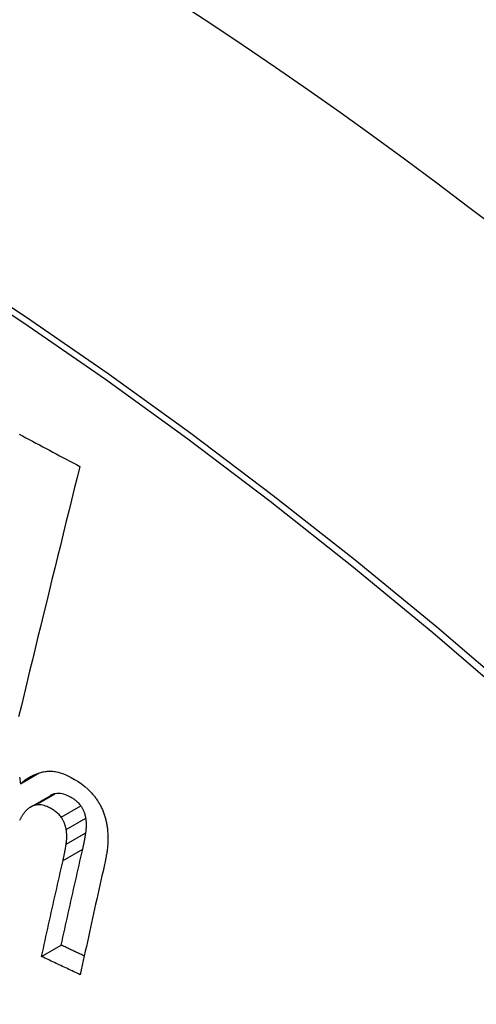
# Model space of a CAD drawing. Header units: inches. Extents: x 23 to 567, y 61 to 264.
# Tile 166 of 256: x 518.7 to 518.835, y 223.246 to 223.538. Entities that reach past the tile are written whole.
import ezdxf

# ---------------------------------------------------------------- set-up
doc = ezdxf.new("R2010")
doc.units = ezdxf.units.IN
doc.header["$MEASUREMENT"] = 0
doc.layers.add('Visible Edges(ANSI)', color=7, linetype='Continuous', lineweight=25)
doc.layers.add('Visible Tangent Edges(ANSI)', color=7, linetype='Continuous', lineweight=25)

msp = doc.modelspace()

# ---------------------------------------------------------------- linework, layer by layer
at = {"layer": 'Visible Edges(ANSI)'}
for p, q in [((518.69988, 223.31137), (518.70543, 223.31457)), ((518.70283, 223.30447), (518.70868, 223.30784)), ((518.70614, 223.26018), (518.71196, 223.26355))]:
    msp.add_line(p, q, dxfattribs=at)
at = {"layer": 'Visible Edges(ANSI)', "flags": 128}
for points in [[(518.6995, 223.41501), (518.70049, 223.41448), (518.70149, 223.41394), (518.70249, 223.41341), (518.70348, 223.41287), (518.70448, 223.41234), (518.70548, 223.41181), (518.70648, 223.41127), (518.70748, 223.41074), (518.70847, 223.41021), (518.70947, 223.40967), (518.71047, 223.40914), (518.71147, 223.40861), (518.71247, 223.40808), (518.71347, 223.40755), (518.71447, 223.40701), (518.71548, 223.40648), (518.71648, 223.40595), (518.71748, 223.40542)], [(518.71748, 223.40542), (518.71666, 223.40211), (518.71584, 223.39879), (518.71502, 223.39546), (518.71419, 223.39212), (518.71336, 223.38876), (518.71253, 223.3854), (518.7117, 223.38203), (518.71087, 223.37865), (518.71004, 223.37526), (518.70921, 223.37187), (518.70838, 223.36848), (518.70755, 223.36508), (518.70672, 223.36168), (518.70589, 223.35828), (518.70506, 223.35488), (518.70424, 223.35148), (518.70342, 223.34809), (518.70259, 223.3447), (518.70177, 223.34131), (518.70096, 223.33793), (518.70015, 223.33456), (518.69934, 223.33119)], [(518.69959, 223.31338), (518.69967, 223.31298), (518.69973, 223.31258), (518.69979, 223.31217), (518.69983, 223.31177), (518.69988, 223.31137)], [(518.69988, 223.31137), (518.70011, 223.31158), (518.70034, 223.31178), (518.70058, 223.31198), (518.70082, 223.31217), (518.70106, 223.31236), (518.70131, 223.31254), (518.70156, 223.31271), (518.70181, 223.31288), (518.70207, 223.31304), (518.70232, 223.3132), (518.70258, 223.31335), (518.70285, 223.31349), (518.70311, 223.31363), (518.70338, 223.31376), (518.70365, 223.31389), (518.70392, 223.31401), (518.7042, 223.31412), (518.70447, 223.31423), (518.70475, 223.31434), (518.70503, 223.31444), (518.70532, 223.31453), (518.7056, 223.31462), (518.70589, 223.31471), (518.70618, 223.31479)], [(518.70618, 223.31479), (518.7065, 223.31487), (518.70683, 223.31494), (518.70716, 223.315), (518.70749, 223.31504), (518.70783, 223.31508), (518.70816, 223.3151), (518.7085, 223.31511), (518.70884, 223.31511), (518.70918, 223.31509), (518.70952, 223.31507), (518.70986, 223.31503), (518.71021, 223.31498), (518.7106, 223.31491), (518.7111, 223.3148), (518.71168, 223.31464), (518.71235, 223.31442), (518.71311, 223.31412), (518.71396, 223.31375), (518.7149, 223.31327), (518.71592, 223.31269), (518.71695, 223.31204), (518.71795, 223.31133), (518.71894, 223.31056), (518.71989, 223.30973)], [(518.71989, 223.30973), (518.72009, 223.30954), (518.72029, 223.30935), (518.72049, 223.30916), (518.72068, 223.30896), (518.72087, 223.30875), (518.72106, 223.30855), (518.72125, 223.30834), (518.72143, 223.30813), (518.72161, 223.30791), (518.72179, 223.30769), (518.72196, 223.30747), (518.72213, 223.30724), (518.7223, 223.30701), (518.72246, 223.30678), (518.72262, 223.30654), (518.72278, 223.3063), (518.72294, 223.30606), (518.72309, 223.30582), (518.72323, 223.30557), (518.72338, 223.30532), (518.72352, 223.30506), (518.72365, 223.3048), (518.72379, 223.30454), (518.72392, 223.30427)], [(518.71018, 223.30844), (518.71011, 223.30842), (518.71005, 223.3084), (518.70998, 223.30839), (518.70992, 223.30837), (518.70985, 223.30835), (518.70979, 223.30833), (518.70972, 223.30831), (518.70966, 223.30829), (518.7096, 223.30827), (518.70953, 223.30824), (518.70947, 223.30822), (518.70941, 223.3082), (518.70935, 223.30817), (518.70928, 223.30815), (518.70922, 223.30812), (518.70916, 223.30809), (518.7091, 223.30806), (518.70904, 223.30803), (518.70898, 223.308), (518.70892, 223.30797), (518.70886, 223.30794), (518.7088, 223.30791), (518.70874, 223.30788), (518.70868, 223.30784)], [(518.71779, 223.30484), (518.71763, 223.30506), (518.71746, 223.30528), (518.71728, 223.30549), (518.7171, 223.30568), (518.71691, 223.30587), (518.71671, 223.30605), (518.71651, 223.30623), (518.71631, 223.30639), (518.71611, 223.30655), (518.7159, 223.3067), (518.71569, 223.30685), (518.71548, 223.30699), (518.71523, 223.30714), (518.71492, 223.30732), (518.71456, 223.30752), (518.71416, 223.30772), (518.71372, 223.30792), (518.71325, 223.30811), (518.71276, 223.30828), (518.71224, 223.30841), (518.71172, 223.3085), (518.7112, 223.30854), (518.71068, 223.30852), (518.71018, 223.30844)], [(518.70433, 223.30506), (518.70419, 223.30502), (518.70405, 223.30499), (518.70391, 223.30494), (518.70378, 223.3049), (518.70364, 223.30485), (518.70351, 223.3048), (518.70337, 223.30474), (518.70324, 223.30468), (518.70311, 223.30462), (518.70298, 223.30455), (518.70286, 223.30448), (518.70273, 223.30441), (518.70261, 223.30433), (518.70248, 223.30425), (518.70236, 223.30417), (518.70224, 223.30408), (518.70212, 223.30399), (518.70201, 223.30389), (518.7019, 223.30379), (518.70178, 223.30369), (518.70168, 223.30359), (518.70157, 223.30348), (518.70146, 223.30337), (518.70136, 223.30326)], [(518.71195, 223.30147), (518.71175, 223.30174), (518.71154, 223.302), (518.71132, 223.30224), (518.71109, 223.30247), (518.71085, 223.30269), (518.71061, 223.3029), (518.71036, 223.3031), (518.71011, 223.30329), (518.70986, 223.30346), (518.7096, 223.30363), (518.70934, 223.3038), (518.70908, 223.30395), (518.7088, 223.3041), (518.70848, 223.30426), (518.70813, 223.30443), (518.70775, 223.3046), (518.70735, 223.30475), (518.70693, 223.30489), (518.70649, 223.30501), (518.70605, 223.3051), (518.70561, 223.30515), (518.70518, 223.30516), (518.70475, 223.30513), (518.70433, 223.30506)], [(518.71928, 223.30118), (518.71926, 223.30134), (518.71922, 223.30151), (518.71919, 223.30167), (518.71915, 223.30183), (518.71911, 223.302), (518.71907, 223.30216), (518.71902, 223.30232), (518.71897, 223.30248), (518.71892, 223.30264), (518.71886, 223.3028), (518.7188, 223.30296), (518.71874, 223.30311), (518.71867, 223.30327), (518.71861, 223.30342), (518.71854, 223.30357), (518.71846, 223.30372), (518.71839, 223.30386), (518.71831, 223.30401), (518.71823, 223.30415), (518.71815, 223.30429), (518.71806, 223.30443), (518.71798, 223.30457), (518.71789, 223.30471), (518.71779, 223.30484)], [(518.72392, 223.30427), (518.72405, 223.304), (518.72417, 223.30371), (518.72429, 223.30343), (518.7244, 223.30315), (518.72451, 223.30286), (518.72462, 223.30257), (518.72472, 223.30228), (518.72481, 223.30199), (518.7249, 223.3017), (518.72499, 223.3014), (518.72507, 223.3011), (518.72515, 223.3008), (518.72522, 223.3005), (518.72529, 223.3002), (518.72535, 223.2999), (518.72541, 223.2996), (518.72546, 223.29929), (518.72551, 223.29899), (518.72556, 223.29868), (518.7256, 223.29838), (518.72564, 223.29808), (518.72567, 223.29777), (518.72571, 223.29747), (518.72573, 223.29716)], [(518.70136, 223.30326), (518.70125, 223.30313), (518.70114, 223.30301), (518.70104, 223.30288), (518.70093, 223.30275), (518.70083, 223.30261), (518.70074, 223.30248), (518.70064, 223.30234), (518.70054, 223.3022), (518.70045, 223.30206), (518.70036, 223.30191), (518.70027, 223.30177), (518.70019, 223.30162), (518.7001, 223.30147), (518.70002, 223.30131), (518.69994, 223.30116), (518.69986, 223.30101), (518.69978, 223.30085), (518.69971, 223.30069), (518.69963, 223.30053)], [(518.71344, 223.2978), (518.71341, 223.29797), (518.71338, 223.29813), (518.71335, 223.2983), (518.71331, 223.29846), (518.71327, 223.29862), (518.71323, 223.29878), (518.71318, 223.29895), (518.71313, 223.29911), (518.71308, 223.29926), (518.71302, 223.29942), (518.71296, 223.29958), (518.7129, 223.29974), (518.71283, 223.29989), (518.71277, 223.30004), (518.7127, 223.30019), (518.71262, 223.30034), (518.71255, 223.30049), (518.71247, 223.30063), (518.71239, 223.30078), (518.71231, 223.30092), (518.71222, 223.30106), (518.71213, 223.3012), (518.71204, 223.30133), (518.71195, 223.30147)], [(518.71926, 223.29685), (518.71929, 223.29703), (518.71931, 223.2972), (518.71933, 223.29738), (518.71935, 223.29755), (518.71937, 223.29773), (518.71939, 223.29791), (518.7194, 223.29809), (518.71942, 223.29826), (518.71943, 223.29844), (518.71943, 223.29862), (518.71944, 223.2988), (518.71944, 223.29898), (518.71944, 223.29917), (518.71944, 223.29935), (518.71944, 223.29953), (518.71943, 223.29971), (518.71942, 223.29989), (518.71941, 223.30008), (518.7194, 223.30026), (518.71938, 223.30044), (518.71936, 223.30063), (518.71934, 223.30081), (518.71931, 223.30099), (518.71928, 223.30118)], [(518.71342, 223.29348), (518.71345, 223.29365), (518.71347, 223.29383), (518.71349, 223.294), (518.71352, 223.29418), (518.71353, 223.29436), (518.71355, 223.29454), (518.71356, 223.29471), (518.71358, 223.29489), (518.71359, 223.29507), (518.71359, 223.29525), (518.7136, 223.29543), (518.7136, 223.29561), (518.7136, 223.29579), (518.7136, 223.29598), (518.7136, 223.29616), (518.71359, 223.29634), (518.71358, 223.29652), (518.71357, 223.29671), (518.71356, 223.29689), (518.71354, 223.29707), (518.71352, 223.29725), (518.7135, 223.29744), (518.71347, 223.29762), (518.71344, 223.2978)], [(518.71833, 223.292), (518.71838, 223.2922), (518.71842, 223.2924), (518.71847, 223.2926), (518.71851, 223.2928), (518.71855, 223.293), (518.71859, 223.2932), (518.71864, 223.2934), (518.71868, 223.2936), (518.71872, 223.2938), (518.71876, 223.294), (518.7188, 223.2942), (518.71884, 223.29441), (518.71888, 223.29461), (518.71892, 223.29481), (518.71895, 223.29501), (518.71899, 223.29522), (518.71903, 223.29542), (518.71906, 223.29563), (518.7191, 223.29583), (518.71913, 223.29603), (518.71916, 223.29624), (518.7192, 223.29644), (518.71923, 223.29665), (518.71926, 223.29685)], [(518.72573, 223.29716), (518.72576, 223.29678), (518.72578, 223.29641), (518.7258, 223.29603), (518.7258, 223.29565), (518.72581, 223.29527), (518.7258, 223.29489), (518.7258, 223.29451), (518.72578, 223.29414), (518.72576, 223.29376), (518.72574, 223.29339), (518.72571, 223.29301), (518.72568, 223.29264), (518.72564, 223.29227), (518.7256, 223.2919), (518.72555, 223.29153), (518.7255, 223.29116), (518.72544, 223.2908), (518.72539, 223.29043), (518.72532, 223.29007), (518.72526, 223.28971), (518.72519, 223.28936), (518.72512, 223.28901), (518.72505, 223.28866), (518.72497, 223.28831)], [(518.7125, 223.28863), (518.71254, 223.28883), (518.71258, 223.28903), (518.71263, 223.28923), (518.71267, 223.28943), (518.71271, 223.28963), (518.71276, 223.28983), (518.7128, 223.29003), (518.71284, 223.29023), (518.71288, 223.29043), (518.71292, 223.29063), (518.71296, 223.29083), (518.713, 223.29104), (518.71304, 223.29124), (518.71308, 223.29144), (518.71312, 223.29164), (518.71315, 223.29185), (518.71319, 223.29205), (518.71322, 223.29225), (518.71326, 223.29246), (518.71329, 223.29266), (518.71333, 223.29287), (518.71336, 223.29307), (518.71339, 223.29328), (518.71342, 223.29348)], [(518.71196, 223.26355), (518.71222, 223.26473), (518.71248, 223.26591), (518.71274, 223.2671), (518.71301, 223.26828), (518.71327, 223.26947), (518.71353, 223.27066), (518.71379, 223.27184), (518.71406, 223.27303), (518.71432, 223.27421), (518.71459, 223.2754), (518.71485, 223.27659), (518.71512, 223.27777), (518.71538, 223.27896), (518.71565, 223.28015), (518.71592, 223.28133), (518.71618, 223.28252), (518.71645, 223.28371), (518.71672, 223.28489), (518.71699, 223.28608), (518.71726, 223.28726), (518.71752, 223.28845), (518.71779, 223.28963), (518.71806, 223.29082), (518.71833, 223.292)], [(518.70614, 223.26018), (518.7064, 223.26137), (518.70666, 223.26255), (518.70692, 223.26374), (518.70718, 223.26492), (518.70744, 223.26611), (518.7077, 223.26729), (518.70797, 223.26848), (518.70823, 223.26966), (518.70849, 223.27085), (518.70876, 223.27203), (518.70902, 223.27322), (518.70929, 223.27441), (518.70955, 223.27559), (518.70982, 223.27678), (518.71009, 223.27797), (518.71035, 223.27915), (518.71062, 223.28034), (518.71089, 223.28152), (518.71115, 223.28271), (518.71142, 223.28389), (518.71169, 223.28508), (518.71196, 223.28626), (518.71223, 223.28745), (518.7125, 223.28863)], [(518.72497, 223.28831), (518.72466, 223.28691), (518.72435, 223.28552), (518.72403, 223.28412), (518.72372, 223.28273), (518.72341, 223.28133), (518.7231, 223.27994), (518.72279, 223.27854), (518.72248, 223.27714), (518.72217, 223.27574), (518.72186, 223.27435), (518.72155, 223.27295), (518.72125, 223.27155), (518.72094, 223.27015), (518.72063, 223.26876), (518.72033, 223.26736), (518.72002, 223.26596), (518.71972, 223.26457), (518.71942, 223.26317), (518.71911, 223.26177), (518.71881, 223.26038), (518.71851, 223.25898), (518.71821, 223.25759), (518.71791, 223.25619), (518.71761, 223.2548)], [(518.7188, 223.26033), (518.71851, 223.26046), (518.71823, 223.26059), (518.71794, 223.26073), (518.71766, 223.26086), (518.71737, 223.261), (518.71709, 223.26113), (518.7168, 223.26126), (518.71652, 223.2614), (518.71623, 223.26153), (518.71595, 223.26167), (518.71566, 223.2618), (518.71538, 223.26194), (518.71509, 223.26207), (518.71481, 223.2622), (518.71452, 223.26234), (518.71424, 223.26247), (518.71395, 223.26261), (518.71367, 223.26274), (518.71338, 223.26288), (518.7131, 223.26301), (518.71281, 223.26314), (518.71253, 223.26328), (518.71224, 223.26341), (518.71196, 223.26355)], [(518.71761, 223.2548), (518.71713, 223.25502), (518.71665, 223.25525), (518.71617, 223.25547), (518.71569, 223.25569), (518.71522, 223.25592), (518.71474, 223.25614), (518.71426, 223.25637), (518.71378, 223.25659), (518.7133, 223.25681), (518.71283, 223.25704), (518.71235, 223.25726), (518.71187, 223.25749), (518.71139, 223.25771), (518.71091, 223.25794), (518.71043, 223.25816), (518.70996, 223.25839), (518.70948, 223.25861), (518.709, 223.25883), (518.70852, 223.25906), (518.70805, 223.25928), (518.70757, 223.25951), (518.70709, 223.25973), (518.70661, 223.25996), (518.70614, 223.26018)]]:
    msp.add_lwpolyline(points, dxfattribs=at)
at = {"layer": 'Visible Edges(ANSI)'}
for centre, major_axis, start_param, end_param in [((518.68914, 222.51742), (-0.64961, 1.12515), 5.161526, 5.834048), ((518.5844, 223.0195), (0.15748, -0.27276), 2.363977, 7.060801)]:
    msp.add_ellipse(centre, major_axis=major_axis, ratio=0.57735, start_param=start_param, end_param=end_param, dxfattribs=at)
msp.add_ellipse((518.58092, 223.01749), major_axis=(-0.15994, 0.27703), ratio=0.57735, dxfattribs=at)
at = {"layer": 'Visible Tangent Edges(ANSI)'}
for p, q in [((518.70433, 223.30506), (518.71018, 223.30844)), ((518.71195, 223.30147), (518.71779, 223.30484)), ((518.71344, 223.2978), (518.71928, 223.30118)), ((518.71342, 223.29348), (518.71926, 223.29685)), ((518.7125, 223.28863), (518.71833, 223.292))]:
    msp.add_line(p, q, dxfattribs=at)
at = {"layer": 'Visible Tangent Edges(ANSI)', "flags": 128}
for points in [[(518.8473, 223.33723), (518.82331, 223.35775), (518.79915, 223.3776), (518.77484, 223.39674), (518.75042, 223.41517), (518.72592, 223.43285), (518.70136, 223.44977), (518.67679, 223.46592), (518.65222, 223.48126), (518.62767, 223.49581), (518.60312, 223.50957), (518.57859, 223.52254), (518.55408, 223.53471), (518.52964, 223.54605), (518.50529, 223.55657), (518.48105, 223.56624), (518.45693, 223.57506), (518.43295, 223.58304), (518.40912, 223.59016), (518.38547, 223.59641), (518.362, 223.6018), (518.33874, 223.60631)], [(518.33893, 223.60369), (518.36211, 223.59928), (518.38551, 223.59399), (518.4091, 223.58784), (518.43287, 223.58082), (518.4568, 223.57294), (518.48086, 223.56421), (518.50504, 223.55462), (518.52934, 223.54418), (518.55373, 223.53291), (518.57817, 223.5208), (518.60265, 223.50789), (518.62714, 223.49417), (518.65163, 223.47964), (518.67613, 223.46432), (518.70063, 223.44819), (518.72511, 223.43128), (518.74953, 223.41359), (518.77387, 223.39516), (518.79808, 223.37601), (518.82215, 223.35616), (518.84604, 223.33563)]]:
    msp.add_lwpolyline(points, dxfattribs=at)
at = {"layer": 'Visible Tangent Edges(ANSI)'}
for centre, major_axis, start_param, end_param in [((518.58341, 223.01892), (-0.17318, 0.29996), 5.05527, 10.652693), ((518.58336, 223.0189), (-0.15059, 0.26083), 4.097754, 6.89782)]:
    msp.add_ellipse(centre, major_axis=major_axis, ratio=0.57735, start_param=start_param, end_param=end_param, dxfattribs=at)
for centre, major_axis in [((518.584, 223.01927), (0.17111, -0.29637)), ((518.58102, 223.01755), (-0.1627, 0.2818)), ((518.58092, 223.01749), (0.1621, -0.28076))]:
    msp.add_ellipse(centre, major_axis=major_axis, ratio=0.57735, dxfattribs=at)

doc.saveas('drawing.dxf')
